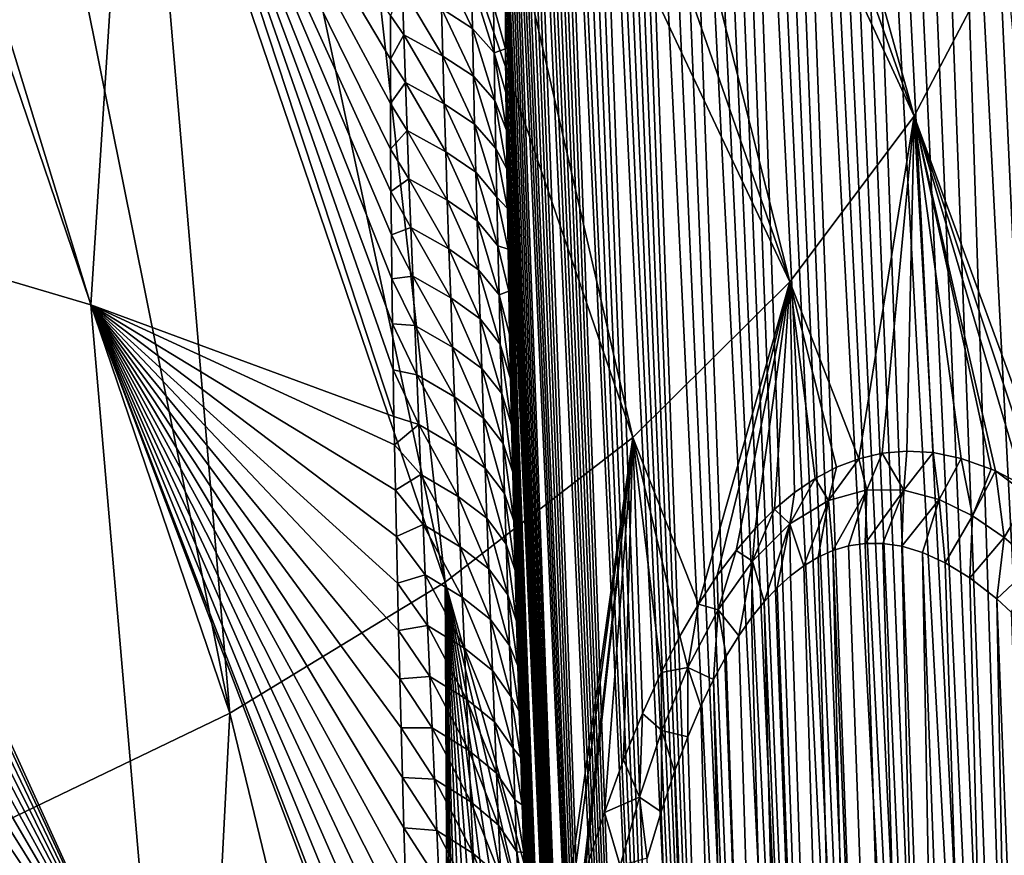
# Model space of a CAD drawing. Header units: metres. Extents: x -109 to 109, y -67 to 73.
# Tile 54 of 253: x -65.22 to -58.47, y -32.91 to -27.18. Entities that reach past the tile are written whole.
import ezdxf

# ---------------------------------------------------------------- set-up
doc = ezdxf.new("R2010")
doc.units = ezdxf.units.M
doc.layers.add('solid_508035_K244200000C76', color=7, linetype='CONTINUOUS')

msp = doc.modelspace()

# ---------------------------------------------------------------- linework, layer by layer
at = {"layer": 'solid_508035_K244200000C76'}
for points in [[(-59.801601, -47.217327, 47.367504), (-60.818428, -19.855118, 27.470608), (-60.913097, -19.904306, 27.789057)], [(-59.408489, -47.735115, 46.738983), (-60.72575, -19.829958, 27.188244), (-60.818428, -19.855118, 27.470608)], [(-59.801601, -47.217327, 47.367504), (-59.408489, -47.735115, 46.738983), (-60.818428, -19.855118, 27.470608)], [(-59.408489, -47.735115, 46.738983), (-60.635021, -19.824883, 26.936848), (-60.72575, -19.829958, 27.188244)], [(-59.408489, -47.735115, 46.738983), (-60.545956, -19.836731, 26.711639), (-60.635021, -19.824883, 26.936848)], [(-59.408489, -47.735115, 46.738983), (-60.458138, -19.863073, 26.50845), (-60.545956, -19.836731, 26.711639)], [(-59.408489, -47.735115, 46.738983), (-60.371311, -19.902184, 26.324406), (-60.458138, -19.863073, 26.50845)], [(-59.801601, -47.217327, 47.367504), (-60.913097, -19.904306, 27.789057), (-61.009693, -19.982815, 28.149986)], [(-58.977177, -48.205898, 46.103493), (-60.284946, -19.952999, 26.156672), (-60.371311, -19.902184, 26.324406)], [(-59.408489, -47.735115, 46.738983), (-58.977177, -48.205898, 46.103493), (-60.371311, -19.902184, 26.324406)], [(-59.801601, -47.217327, 47.367504), (-61.009693, -19.982815, 28.149986), (-61.107719, -20.096628, 28.559526)], [(-58.977177, -48.205898, 46.103493), (-60.198467, -20.014805, 26.002817), (-60.284946, -19.952999, 26.156672)], [(-58.977177, -48.205898, 46.103493), (-60.111397, -20.08721, 25.861088), (-60.198467, -20.014805, 26.002817)], [(-60.155888, -46.652489, 47.988354), (-61.107719, -20.096628, 28.559526), (-61.156925, -20.16902, 28.784269)], [(-60.155888, -46.652489, 47.988354), (-59.801601, -47.217327, 47.367504), (-61.107719, -20.096628, 28.559526)], [(-58.977177, -48.205898, 46.103493), (-60.02306, -20.170509, 25.72999), (-60.111397, -20.08721, 25.861088)], [(-60.155888, -46.652489, 47.988354), (-61.156925, -20.16902, 28.784269), (-61.206078, -20.252329, 29.022762)], [(-58.50816, -48.629436, 45.461651), (-59.932678, -20.265326, 25.608223), (-60.02306, -20.170509, 25.72999)], [(-58.977177, -48.205898, 46.103493), (-58.50816, -48.629436, 45.461651), (-60.02306, -20.170509, 25.72999)], [(-60.155888, -46.652489, 47.988354), (-61.206078, -20.252329, 29.022762), (-61.254974, -20.348263, 29.276205)], [(-58.50816, -48.629436, 45.461651), (-59.839478, -20.372482, 25.49482), (-59.932678, -20.265326, 25.608223)], [(-60.155888, -46.652489, 47.988354), (-61.254974, -20.348263, 29.276205), (-61.303497, -20.456844, 29.544641)], [(-58.50816, -48.629436, 45.461651), (-59.742702, -20.493275, 25.389378), (-59.839478, -20.372482, 25.49482)], [(-60.155888, -46.652489, 47.988354), (-61.303497, -20.456844, 29.544641), (-61.351452, -20.580156, 29.82963)], [(-58.50816, -48.629436, 45.461651), (-59.641388, -20.629593, 25.291683), (-59.742702, -20.493275, 25.389378)], [(-60.155888, -46.652489, 47.988354), (-61.351452, -20.580156, 29.82963), (-61.398708, -20.718237, 30.131229)], [(-58.50816, -48.629436, 45.461651), (-59.534401, -20.783751, 25.201681), (-59.641388, -20.629593, 25.291683)], [(-60.470509, -46.040325, 48.600643), (-61.398708, -20.718237, 30.131229), (-61.445065, -20.873323, 30.451115)], [(-60.470509, -46.040325, 48.600643), (-60.155888, -46.652489, 47.988354), (-61.398708, -20.718237, 30.131229)], [(-58.00174, -49.005234, 44.813946), (-59.420784, -20.958223, 25.119987), (-59.534401, -20.783751, 25.201681)], [(-58.50816, -48.629436, 45.461651), (-58.00174, -49.005234, 44.813946), (-59.534401, -20.783751, 25.201681)], [(-60.470509, -46.040325, 48.600643), (-61.445065, -20.873323, 30.451115), (-61.490383, -21.045464, 30.789345)], [(-58.00174, -49.005234, 44.813946), (-59.29924, -21.156536, 25.04756), (-59.420784, -20.958223, 25.119987)], [(-60.470509, -46.040325, 48.600643), (-61.490383, -21.045464, 30.789345), (-61.534405, -21.237244, 31.147724)], [(-58.00174, -49.005234, 44.813946), (-59.168171, -21.383135, 24.985756), (-59.29924, -21.156536, 25.04756)], [(-60.470509, -46.040325, 48.600643), (-61.534405, -21.237244, 31.147724), (-61.576996, -21.44874, 31.526333)], [(-59.083694, -27.841, 11.755968), (-61.229534, -21.825274, 8.954195), (-60.923206, -21.246058, 9.781403)], [(-58.465546, -26.656696, 13.44733), (-59.083694, -27.841, 11.755968), (-60.923206, -21.246058, 9.781403)], [(-58.00174, -49.005234, 44.813946), (-59.026138, -21.642635, 24.93663), (-59.168171, -21.383135, 24.985756)], [(-60.470509, -46.040325, 48.600643), (-61.576996, -21.44874, 31.526333), (-61.604446, -21.602413, 31.791174)], [(-60.744419, -45.380444, 49.203278), (-61.604446, -21.602413, 31.791174), (-61.631119, -21.765757, 32.065655)], [(-60.744419, -45.380444, 49.203278), (-60.470509, -46.040325, 48.600643), (-61.604446, -21.602413, 31.791174)], [(-58.00174, -49.005234, 44.813946), (-58.871342, -21.941141, 24.903011), (-59.026138, -21.642635, 24.93663)], [(-60.744419, -45.380444, 49.203278), (-61.631119, -21.765757, 32.065655), (-61.656918, -21.939724, 32.350414)], [(-59.083694, -27.841, 11.755968), (-61.601254, -22.391758, 8.145171), (-61.229534, -21.825274, 8.954195)], [(-60.744419, -45.380444, 49.203278), (-61.656918, -21.939724, 32.350414), (-61.681747, -22.125589, 32.64632)], [(-57.458031, -49.332512, 44.160713), (-58.701992, -22.285427, 24.888601), (-58.871342, -21.941141, 24.903011)], [(-58.00174, -49.005234, 44.813946), (-57.458031, -49.332512, 44.160713), (-58.871342, -21.941141, 24.903011)], [(-60.744419, -45.380444, 49.203278), (-61.681747, -22.125589, 32.64632), (-61.705601, -22.322557, 32.952858)], [(-57.458031, -49.332512, 44.160713), (-58.516747, -22.681969, 24.897881), (-58.701992, -22.285427, 24.888601)], [(-60.744419, -45.380444, 49.203278), (-61.705601, -22.322557, 32.952858), (-61.728374, -22.531855, 33.270809)], [(-59.937374, -28.976135, 10.134828), (-62.03677, -22.943085, 7.357794), (-61.601254, -22.391758, 8.145171)], [(-59.083694, -27.841, 11.755968), (-59.937374, -28.976135, 10.134828), (-61.601254, -22.391758, 8.145171)], [(-60.744419, -45.380444, 49.203278), (-61.728374, -22.531855, 33.270809), (-61.74995, -22.754883, 33.601089)], [(-57.458031, -49.332512, 44.160713), (-58.417866, -22.90202, 24.913189), (-58.516747, -22.681969, 24.897881)], [(-60.744419, -45.380444, 49.203278), (-61.74995, -22.754883, 33.601089), (-61.77034, -22.990704, 33.943111)], [(-59.937374, -28.976135, 10.134828), (-62.534222, -23.476894, 6.595436), (-62.03677, -22.943085, 7.357794)], [(-60.976418, -44.672165, 49.794971), (-61.77034, -22.990704, 33.943111), (-61.789417, -23.240866, 34.297829)], [(-60.976418, -44.672165, 49.794971), (-60.744419, -45.380444, 49.203278), (-61.77034, -22.990704, 33.943111)], [(-60.976418, -44.672165, 49.794971), (-61.789417, -23.240866, 34.297829), (-61.807056, -23.506916, 34.666206)], [(-61.015034, -30.046749, 8.605831), (-63.091476, -23.990898, 5.861361), (-62.534222, -23.476894, 6.595436)], [(-59.937374, -28.976135, 10.134828), (-61.015034, -30.046749, 8.605831), (-62.534222, -23.476894, 6.595436)], [(-60.976418, -44.672165, 49.794971), (-61.807056, -23.506916, 34.666206), (-61.823284, -23.78775, 35.047577)], [(-60.976418, -44.672165, 49.794971), (-61.823284, -23.78775, 35.047577), (-61.837948, -24.085335, 35.443096)], [(-66.948067, -28.479816, 46.191425), (-64.734833, -29.133976, 45.276669), (-66.348763, -23.857914, 40.866657)], [(-64.734833, -29.133976, 45.276669), (-64.435501, -24.491497, 39.961803), (-66.348763, -23.857914, 40.866657)], [(-62.302097, -31.038366, 7.189656), (-63.70615, -24.482899, 5.158713), (-63.091476, -23.990898, 5.861361)], [(-61.015034, -30.046749, 8.605831), (-62.302097, -31.038366, 7.189656), (-63.091476, -23.990898, 5.861361)], [(-60.976418, -44.672165, 49.794971), (-61.837948, -24.085335, 35.443096), (-61.847824, -24.320778, 35.749763)], [(-60.976418, -44.672165, 49.794971), (-61.847824, -24.320778, 35.749763), (-61.856792, -24.565687, 36.064442)], [(-64.734833, -29.133976, 45.276669), (-62.654301, -29.901806, 44.160835), (-64.435501, -24.491497, 39.961803)], [(-62.6791, -27.447638, 41.535393), (-62.678669, -27.149632, 41.198727), (-64.435501, -24.491497, 39.961803)], [(-62.678528, -27.752886, 41.875755), (-62.6791, -27.447638, 41.535393), (-64.435501, -24.491497, 39.961803)], [(-62.677097, -28.06579, 42.220295), (-62.678528, -27.752886, 41.875755), (-64.435501, -24.491497, 39.961803)], [(-62.675083, -28.356901, 42.537041), (-62.677097, -28.06579, 42.220295), (-64.435501, -24.491497, 39.961803)], [(-62.672367, -28.654095, 42.85675), (-62.675083, -28.356901, 42.537041), (-64.435501, -24.491497, 39.961803)], [(-62.668941, -28.957199, 43.179111), (-62.672367, -28.654095, 42.85675), (-64.435501, -24.491497, 39.961803)], [(-62.664776, -29.266039, 43.503811), (-62.668941, -28.957199, 43.179111), (-64.435501, -24.491497, 39.961803)], [(-62.659878, -29.580769, 43.830921), (-62.664776, -29.266039, 43.503811), (-64.435501, -24.491497, 39.961803)], [(-62.654301, -29.901806, 44.160835), (-62.659878, -29.580769, 43.830921), (-64.435501, -24.491497, 39.961803)], [(-62.302097, -31.038366, 7.189656), (-64.375603, -24.950787, 4.4905), (-63.70615, -24.482899, 5.158713)], [(-60.976418, -44.672165, 49.794971), (-61.856792, -24.565687, 36.064442), (-61.864788, -24.820795, 36.387524)], [(-61.165112, -43.914616, 50.374214), (-61.864788, -24.820795, 36.387524), (-61.871727, -25.087385, 36.719719)], [(-61.165112, -43.914616, 50.374214), (-60.976418, -44.672165, 49.794971), (-61.864788, -24.820795, 36.387524)], [(-63.781166, -31.937574, 5.905454), (-65.096977, -25.392557, 3.859585), (-64.375603, -24.950787, 4.4905)], [(-62.302097, -31.038366, 7.189656), (-63.781166, -31.937574, 5.905454), (-64.375603, -24.950787, 4.4905)], [(-61.165112, -43.914616, 50.374214), (-61.871727, -25.087385, 36.719719), (-61.877544, -25.366316, 37.061504)], [(-63.781166, -31.937574, 5.905454), (-65.86718, -25.806322, 3.268667), (-65.096977, -25.392557, 3.859585)], [(-61.165112, -43.914616, 50.374214), (-61.877544, -25.366316, 37.061504), (-61.882317, -25.656206, 37.412136)], [(-61.165112, -43.914616, 50.374214), (-61.882317, -25.656206, 37.412136), (-61.885967, -25.958113, 37.77216)], [(-63.781166, -31.937574, 5.905454), (-65.432236, -32.732212, 4.770591), (-65.86718, -25.806322, 3.268667)], [(-61.165112, -43.914616, 50.374214), (-61.885967, -25.958113, 37.77216), (-61.888401, -26.273611, 38.142395)], [(-61.165112, -43.914616, 50.374214), (-61.888401, -26.273611, 38.142395), (-61.889423, -26.536596, 38.446358)], [(-61.165112, -43.914616, 50.374214), (-61.889423, -26.536596, 38.446358), (-61.889694, -26.807739, 38.756618)], [(-58.093491, -30.535673, 13.363025), (-59.083694, -27.841, 11.755968), (-58.465546, -26.656696, 13.44733)], [(-62.116524, -27.237381, 40.320076), (-62.33691, -26.777294, 40.28146), (-62.328552, -27.101057, 40.639999)], [(-62.116524, -27.237381, 40.320076), (-62.123035, -26.912544, 39.960655), (-62.33691, -26.777294, 40.28146)], [(-61.165112, -43.914616, 50.374214), (-61.889694, -26.807739, 38.756618), (-61.889187, -27.087526, 39.073387)], [(-62.586559, -27.281275, 41.238602), (-62.597076, -26.955933, 40.881584), (-62.678669, -27.149632, 41.198727)], [(-62.319473, -27.427017, 40.996399), (-62.597076, -26.955933, 40.881584), (-62.586559, -27.281275, 41.238602)], [(-62.319473, -27.427017, 40.996399), (-62.328552, -27.101057, 40.639999), (-62.597076, -26.955933, 40.881584)], [(-61.967201, -27.404936, 39.982571), (-62.123035, -26.912544, 39.960655), (-62.116524, -27.237381, 40.320076)], [(-61.967201, -27.404936, 39.982571), (-61.971619, -27.079462, 39.622345), (-62.123035, -26.912544, 39.960655)], [(-61.971619, -27.079462, 39.622345), (-61.887833, -27.376934, 39.397121), (-61.889187, -27.087526, 39.073387)], [(-61.967201, -27.404936, 39.982571), (-61.887833, -27.376934, 39.397121), (-61.971619, -27.079462, 39.622345)], [(-61.165112, -43.914616, 50.374214), (-61.889187, -27.087526, 39.073387), (-61.887833, -27.376934, 39.397121)], [(-62.586559, -27.281275, 41.238602), (-62.678669, -27.149632, 41.198727), (-62.6791, -27.447638, 41.535393)], [(-62.10923, -27.564472, 40.677399), (-62.328552, -27.101057, 40.639999), (-62.319473, -27.427017, 40.996399)], [(-62.10923, -27.564472, 40.677399), (-62.116524, -27.237381, 40.320076), (-62.328552, -27.101057, 40.639999)], [(-62.57542, -27.608738, 41.593456), (-62.586559, -27.281275, 41.238602), (-62.6791, -27.447638, 41.535393)], [(-62.309727, -27.755117, 41.350693), (-62.586559, -27.281275, 41.238602), (-62.57542, -27.608738, 41.593456)], [(-62.309727, -27.755117, 41.350693), (-62.319473, -27.427017, 40.996399), (-62.586559, -27.281275, 41.238602)], [(-61.961929, -27.732725, 40.34074), (-62.116524, -27.237381, 40.320076), (-62.10923, -27.564472, 40.677399)], [(-61.961929, -27.732725, 40.34074), (-61.967201, -27.404936, 39.982571), (-62.116524, -27.237381, 40.320076)], [(-62.1012, -27.893757, 41.032654), (-62.319473, -27.427017, 40.996399), (-62.309727, -27.755117, 41.350693)], [(-62.1012, -27.893757, 41.032654), (-62.10923, -27.564472, 40.677399), (-62.319473, -27.427017, 40.996399)], [(-61.967201, -27.404936, 39.982571), (-61.885586, -27.676939, 39.728268), (-61.887833, -27.376934, 39.397121)], [(-61.967201, -27.404936, 39.982571), (-61.883003, -27.935532, 40.01012), (-61.885586, -27.676939, 39.728268)], [(-61.961929, -27.732725, 40.34074), (-61.883003, -27.935532, 40.01012), (-61.967201, -27.404936, 39.982571)], [(-61.165112, -43.914616, 50.374214), (-61.887833, -27.376934, 39.397121), (-61.885586, -27.676939, 39.728268)], [(-62.57542, -27.608738, 41.593456), (-62.6791, -27.447638, 41.535393), (-62.678528, -27.752886, 41.875755)], [(-61.955849, -28.062767, 40.696892), (-62.10923, -27.564472, 40.677399), (-62.1012, -27.893757, 41.032654)], [(-61.955849, -28.062767, 40.696892), (-61.961929, -27.732725, 40.34074), (-62.10923, -27.564472, 40.677399)], [(-62.563705, -27.938261, 41.946194), (-62.57542, -27.608738, 41.593456), (-62.678528, -27.752886, 41.875755)], [(-62.299366, -28.0853, 41.702919), (-62.57542, -27.608738, 41.593456), (-62.563705, -27.938261, 41.946194)], [(-62.299366, -28.0853, 41.702919), (-62.309727, -27.755117, 41.350693), (-62.57542, -27.608738, 41.593456)], [(-61.308899, -43.106895, 50.939213), (-61.885586, -27.676939, 39.728268), (-61.883003, -27.935532, 40.01012)], [(-61.308899, -43.106895, 50.939213), (-61.165112, -43.914616, 50.374214), (-61.885586, -27.676939, 39.728268)], [(-62.563705, -27.938261, 41.946194), (-62.678528, -27.752886, 41.875755), (-62.677097, -28.06579, 42.220295)], [(-62.092491, -28.225172, 41.38588), (-62.309727, -27.755117, 41.350693), (-62.299366, -28.0853, 41.702919)], [(-62.092491, -28.225172, 41.38588), (-62.1012, -27.893757, 41.032654), (-62.309727, -27.755117, 41.350693)], [(-61.961929, -27.732725, 40.34074), (-61.879848, -28.20072, 40.296795), (-61.883003, -27.935532, 40.01012)], [(-61.955849, -28.062767, 40.696892), (-61.879848, -28.20072, 40.296795), (-61.961929, -27.732725, 40.34074)], [(-61.94902, -28.394999, 41.051052), (-62.1012, -27.893757, 41.032654), (-62.092491, -28.225172, 41.38588)], [(-61.94902, -28.394999, 41.051052), (-61.955849, -28.062767, 40.696892), (-62.1012, -27.893757, 41.032654)], [(-59.465118, -30.19132, 10.863906), (-59.937374, -28.976135, 10.134828), (-59.083694, -27.841, 11.755968)], [(-59.304367, -30.153807, 11.131395), (-59.465118, -30.19132, 10.863906), (-59.083694, -27.841, 11.755968)], [(-59.134621, -30.138901, 11.421871), (-59.304367, -30.153807, 11.131395), (-59.083694, -27.841, 11.755968)], [(-58.954472, -30.149279, 11.738707), (-59.134621, -30.138901, 11.421871), (-59.083694, -27.841, 11.755968)], [(-58.762127, -30.189013, 12.086224), (-58.954472, -30.149279, 11.738707), (-59.083694, -27.841, 11.755968)], [(-58.555931, -30.262371, 12.468891), (-58.762127, -30.189013, 12.086224), (-59.083694, -27.841, 11.755968)], [(-58.525585, -30.275696, 12.526068), (-58.555931, -30.262371, 12.468891), (-59.083694, -27.841, 11.755968)], [(-58.333771, -30.375462, 12.892396), (-58.525585, -30.275696, 12.526068), (-59.083694, -27.841, 11.755968)], [(-58.215992, -30.449369, 13.121457), (-58.333771, -30.375462, 12.892396), (-59.083694, -27.841, 11.755968)], [(-58.093491, -30.535673, 13.363025), (-58.215992, -30.449369, 13.121457), (-59.083694, -27.841, 11.755968)], [(-62.551464, -28.269793, 42.296852), (-62.563705, -27.938261, 41.946194), (-62.677097, -28.06579, 42.220295)], [(-62.288437, -28.417507, 42.053116), (-62.563705, -27.938261, 41.946194), (-62.551464, -28.269793, 42.296852)], [(-62.288437, -28.417507, 42.053116), (-62.299366, -28.0853, 41.702919), (-62.563705, -27.938261, 41.946194)], [(-61.308899, -43.106895, 50.939213), (-61.883003, -27.935532, 40.01012), (-61.879848, -28.20072, 40.296795)], [(-62.551464, -28.269793, 42.296852), (-62.677097, -28.06579, 42.220295), (-62.675083, -28.356901, 42.537041)], [(-62.083157, -28.558662, 41.73711), (-62.299366, -28.0853, 41.702919), (-62.288437, -28.417507, 42.053116)], [(-62.083157, -28.558662, 41.73711), (-62.092491, -28.225172, 41.38588), (-62.299366, -28.0853, 41.702919)], [(-61.955849, -28.062767, 40.696892), (-61.876102, -28.472771, 40.588398), (-61.879848, -28.20072, 40.296795)], [(-61.94902, -28.394999, 41.051052), (-61.876102, -28.472771, 40.588398), (-61.955849, -28.062767, 40.696892)], [(-61.94149, -28.729359, 41.403248), (-62.092491, -28.225172, 41.38588), (-62.083157, -28.558662, 41.73711)], [(-61.94149, -28.729359, 41.403248), (-61.94902, -28.394999, 41.051052), (-62.092491, -28.225172, 41.38588)], [(-61.308899, -43.106895, 50.939213), (-61.879848, -28.20072, 40.296795), (-61.876102, -28.472771, 40.588398)], [(-62.538742, -28.603285, 42.64547), (-62.551464, -28.269793, 42.296852), (-62.675083, -28.356901, 42.537041)], [(-62.276981, -28.75169, 42.401321), (-62.551464, -28.269793, 42.296852), (-62.538742, -28.603285, 42.64547)], [(-62.276981, -28.75169, 42.401321), (-62.288437, -28.417507, 42.053116), (-62.551464, -28.269793, 42.296852)], [(-62.538742, -28.603285, 42.64547), (-62.675083, -28.356901, 42.537041), (-62.672367, -28.654095, 42.85675)], [(-62.073238, -28.894169, 42.086376), (-62.288437, -28.417507, 42.053116), (-62.276981, -28.75169, 42.401321)], [(-62.073238, -28.894169, 42.086376), (-62.083157, -28.558662, 41.73711), (-62.288437, -28.417507, 42.053116)], [(-61.94902, -28.394999, 41.051052), (-61.871735, -28.752401, 40.885231), (-61.876102, -28.472771, 40.588398)], [(-61.94149, -28.729359, 41.403248), (-61.871735, -28.752401, 40.885231), (-61.94902, -28.394999, 41.051052)], [(-64.283173, -34.347679, 49.882271), (-64.734833, -29.133976, 45.276669), (-66.948067, -28.479816, 46.191425)], [(-66.905319, -28.690325, 46.374172), (-64.283173, -34.347679, 49.882271), (-66.948067, -28.479816, 46.191425)], [(-61.308899, -43.106895, 50.939213), (-61.876102, -28.472771, 40.588398), (-61.871735, -28.752401, 40.885231)], [(-61.933315, -29.065784, 41.753513), (-62.083157, -28.558662, 41.73711), (-62.073238, -28.894169, 42.086376)], [(-61.933315, -29.065784, 41.753513), (-61.94149, -28.729359, 41.403248), (-62.083157, -28.558662, 41.73711)], [(-62.525578, -28.9387, 42.992073), (-62.538742, -28.603285, 42.64547), (-62.672367, -28.654095, 42.85675)], [(-62.265045, -29.087809, 42.747559), (-62.538742, -28.603285, 42.64547), (-62.525578, -28.9387, 42.992073)], [(-62.265045, -29.087809, 42.747559), (-62.276981, -28.75169, 42.401321), (-62.538742, -28.603285, 42.64547)], [(-66.905319, -28.690325, 46.374172), (-66.840096, -29.021219, 46.660599), (-64.283173, -34.347679, 49.882271)], [(-62.525578, -28.9387, 42.992073), (-62.672367, -28.654095, 42.85675), (-62.668941, -28.957199, 43.179111)], [(-62.062778, -29.231649, 42.433704), (-62.276981, -28.75169, 42.401321), (-62.265045, -29.087809, 42.747559)], [(-62.062778, -29.231649, 42.433704), (-62.073238, -28.894169, 42.086376), (-62.276981, -28.75169, 42.401321)], [(-61.94149, -28.729359, 41.403248), (-61.866703, -29.040323, 41.187599), (-61.871735, -28.752401, 40.885231)], [(-61.933315, -29.065784, 41.753513), (-61.866703, -29.040323, 41.187599), (-61.94149, -28.729359, 41.403248)], [(-61.308899, -43.106895, 50.939213), (-61.871735, -28.752401, 40.885231), (-61.866703, -29.040323, 41.187599)], [(-61.924534, -29.40423, 42.101871), (-62.073238, -28.894169, 42.086376), (-62.062778, -29.231649, 42.433704)], [(-61.924534, -29.40423, 42.101871), (-61.933315, -29.065784, 41.753513), (-62.073238, -28.894169, 42.086376)], [(-62.512001, -29.275995, 43.336693), (-62.525578, -28.9387, 42.992073), (-62.668941, -28.957199, 43.179111)], [(-62.512001, -29.275995, 43.336693), (-62.668941, -28.957199, 43.179111), (-62.664776, -29.266039, 43.503811)], [(-62.252659, -29.425821, 43.09185), (-62.525578, -28.9387, 42.992073), (-62.512001, -29.275995, 43.336693)], [(-62.252659, -29.425821, 43.09185), (-62.265045, -29.087809, 42.747559), (-62.525578, -28.9387, 42.992073)], [(-60.564503, -31.189997, 9.273806), (-61.015034, -30.046749, 8.605831), (-59.937374, -28.976135, 10.134828)], [(-60.436218, -30.994238, 9.43381), (-60.564503, -31.189997, 9.273806), (-59.937374, -28.976135, 10.134828)], [(-60.307011, -30.821434, 9.602806), (-60.436218, -30.994238, 9.43381), (-59.937374, -28.976135, 10.134828)], [(-60.176014, -30.669622, 9.78161), (-60.307011, -30.821434, 9.602806), (-59.937374, -28.976135, 10.134828)], [(-60.042622, -30.536936, 9.97086), (-60.176014, -30.669622, 9.78161), (-59.937374, -28.976135, 10.134828)], [(-59.905865, -30.422892, 10.171954), (-60.042622, -30.536936, 9.97086), (-59.937374, -28.976135, 10.134828)], [(-59.764656, -30.327238, 10.386637), (-59.905865, -30.422892, 10.171954), (-59.937374, -28.976135, 10.134828)], [(-59.61808, -30.249659, 10.616604), (-59.764656, -30.327238, 10.386637), (-59.937374, -28.976135, 10.134828)], [(-59.465118, -30.19132, 10.863906), (-59.61808, -30.249659, 10.616604), (-59.937374, -28.976135, 10.134828)], [(-66.840096, -29.021219, 46.660599), (-66.776451, -29.356377, 46.949688), (-64.283173, -34.347679, 49.882271)], [(-61.933315, -29.065784, 41.753513), (-61.860973, -29.337254, 41.4958), (-61.866703, -29.040323, 41.187599)], [(-61.308899, -43.106895, 50.939213), (-61.866703, -29.040323, 41.187599), (-61.860973, -29.337254, 41.4958)], [(-62.051811, -29.571062, 42.779118), (-62.265045, -29.087809, 42.747559), (-62.252659, -29.425821, 43.09185)], [(-62.051811, -29.571062, 42.779118), (-62.062778, -29.231649, 42.433704), (-62.265045, -29.087809, 42.747559)], [(-61.933315, -29.065784, 41.753513), (-61.854527, -29.643808, 41.810257), (-61.860973, -29.337254, 41.4958)], [(-61.924534, -29.40423, 42.101871), (-61.854527, -29.643808, 41.810257), (-61.933315, -29.065784, 41.753513)], [(-62.650654, -30.096754, 44.359383), (-62.654301, -29.901806, 44.160835), (-64.734833, -29.133976, 45.276669)], [(-62.644436, -30.408176, 44.673809), (-62.650654, -30.096754, 44.359383), (-64.734833, -29.133976, 45.276669)], [(-62.637661, -30.724562, 44.989876), (-62.644436, -30.408176, 44.673809), (-64.734833, -29.133976, 45.276669)], [(-62.630341, -31.045664, 45.30727), (-62.637661, -30.724562, 44.989876), (-64.734833, -29.133976, 45.276669)], [(-62.622475, -31.371361, 45.625797), (-62.630341, -31.045664, 45.30727), (-64.734833, -29.133976, 45.276669)], [(-62.61404, -31.702362, 45.946079), (-62.622475, -31.371361, 45.625797), (-64.734833, -29.133976, 45.276669)], [(-62.60508, -32.038525, 46.267914), (-62.61404, -31.702362, 45.946079), (-64.734833, -29.133976, 45.276669)], [(-62.595627, -32.37949, 46.590919), (-62.60508, -32.038525, 46.267914), (-64.734833, -29.133976, 45.276669)], [(-62.585724, -32.724892, 46.914703), (-62.595627, -32.37949, 46.590919), (-64.734833, -29.133976, 45.276669)], [(-62.575394, -33.074364, 47.238876), (-62.585724, -32.724892, 46.914703), (-64.734833, -29.133976, 45.276669)], [(-62.564667, -33.427631, 47.563152), (-62.575394, -33.074364, 47.238876), (-64.734833, -29.133976, 45.276669)], [(-62.553463, -33.78558, 47.888241), (-62.564667, -33.427631, 47.563152), (-64.734833, -29.133976, 45.276669)], [(-62.541821, -34.148148, 48.214039), (-62.553463, -33.78558, 47.888241), (-64.734833, -29.133976, 45.276669)], [(-62.529789, -34.514866, 48.540108), (-62.541821, -34.148148, 48.214039), (-64.734833, -29.133976, 45.276669)], [(-62.517426, -34.885265, 48.866005), (-62.529789, -34.514866, 48.540108), (-64.734833, -29.133976, 45.276669)], [(-62.513836, -34.991753, 48.959068), (-62.517426, -34.885265, 48.866005), (-64.734833, -29.133976, 45.276669)], [(-64.283173, -34.347679, 49.882271), (-62.513836, -34.991753, 48.959068), (-64.734833, -29.133976, 45.276669)], [(-61.915188, -29.74465, 42.448338), (-62.062778, -29.231649, 42.433704), (-62.051811, -29.571062, 42.779118)], [(-61.915188, -29.74465, 42.448338), (-61.924534, -29.40423, 42.101871), (-62.062778, -29.231649, 42.433704)], [(-62.498058, -29.615135, 43.679356), (-62.664776, -29.266039, 43.503811), (-62.659878, -29.580769, 43.830921)], [(-62.498058, -29.615135, 43.679356), (-62.512001, -29.275995, 43.336693), (-62.664776, -29.266039, 43.503811)], [(-62.239861, -29.765688, 43.434231), (-62.512001, -29.275995, 43.336693), (-62.498058, -29.615135, 43.679356)], [(-62.239861, -29.765688, 43.434231), (-62.252659, -29.425821, 43.09185), (-62.512001, -29.275995, 43.336693)], [(-66.776451, -29.356377, 46.949688), (-66.714485, -29.69552, 47.241158), (-64.283173, -34.347679, 49.882271)], [(-61.308899, -43.106895, 50.939213), (-61.860973, -29.337254, 41.4958), (-61.854527, -29.643808, 41.810257)], [(-62.040382, -29.912363, 43.122639), (-62.252659, -29.425821, 43.09185), (-62.239861, -29.765688, 43.434231)], [(-62.040382, -29.912363, 43.122639), (-62.051811, -29.571062, 42.779118), (-62.252659, -29.425821, 43.09185)], [(-61.924534, -29.40423, 42.101871), (-61.847427, -29.959724, 42.131535), (-61.854527, -29.643808, 41.810257)], [(-61.915188, -29.74465, 42.448338), (-61.847427, -29.959724, 42.131535), (-61.924534, -29.40423, 42.101871)], [(-62.483776, -29.956078, 44.020092), (-62.659878, -29.580769, 43.830921), (-62.654301, -29.901806, 44.160835)], [(-62.483776, -29.956078, 44.020092), (-62.498058, -29.615135, 43.679356), (-62.659878, -29.580769, 43.830921)], [(-61.905315, -30.087002, 42.792938), (-62.051811, -29.571062, 42.779118), (-62.040382, -29.912363, 43.122639)], [(-61.905315, -30.087002, 42.792938), (-61.915188, -29.74465, 42.448338), (-62.051811, -29.571062, 42.779118)], [(-62.226688, -30.107368, 43.774719), (-62.498058, -29.615135, 43.679356), (-62.483776, -29.956078, 44.020092)], [(-62.226688, -30.107368, 43.774719), (-62.239861, -29.765688, 43.434231), (-62.498058, -29.615135, 43.679356)], [(-61.308899, -43.106895, 50.939213), (-61.854527, -29.643808, 41.810257), (-61.847427, -29.959724, 42.131535)], [(-66.714485, -29.69552, 47.241158), (-66.654266, -30.038513, 47.534863), (-64.283173, -34.347679, 49.882271)], [(-62.028526, -30.255512, 43.464294), (-62.239861, -29.765688, 43.434231), (-62.226688, -30.107368, 43.774719)], [(-62.028526, -30.255512, 43.464294), (-62.040382, -29.912363, 43.122639), (-62.239861, -29.765688, 43.434231)], [(-61.915188, -29.74465, 42.448338), (-61.839668, -30.284517, 42.458908), (-61.847427, -29.959724, 42.131535)], [(-61.905315, -30.087002, 42.792938), (-61.839668, -30.284517, 42.458908), (-61.915188, -29.74465, 42.448338)], [(-62.483776, -29.956078, 44.020092), (-62.654301, -29.901806, 44.160835), (-62.650654, -30.096754, 44.359383)], [(-61.894955, -30.431238, 43.135693), (-62.040382, -29.912363, 43.122639), (-62.028526, -30.255512, 43.464294)], [(-61.894955, -30.431238, 43.135693), (-61.905315, -30.087002, 42.792938), (-62.040382, -29.912363, 43.122639)], [(-62.469196, -30.298786, 44.358929), (-62.483776, -29.956078, 44.020092), (-62.650654, -30.096754, 44.359383)], [(-62.213181, -30.450823, 44.113342), (-62.483776, -29.956078, 44.020092), (-62.469196, -30.298786, 44.358929)], [(-62.213181, -30.450823, 44.113342), (-62.226688, -30.107368, 43.774719), (-62.483776, -29.956078, 44.020092)], [(-61.308899, -43.106895, 50.939213), (-61.847427, -29.959724, 42.131535), (-61.839668, -30.284517, 42.458908)], [(-66.654266, -30.038513, 47.534863), (-66.595711, -30.386093, 47.831398), (-64.283173, -34.347679, 49.882271)], [(-61.541355, -33.753014, 8.40343), (-62.302097, -31.038366, 7.189656), (-61.015034, -30.046749, 8.605831)], [(-61.474419, -33.495621, 8.436426), (-61.541355, -33.753014, 8.40343), (-61.015034, -30.046749, 8.605831)], [(-61.359947, -33.091602, 8.50464), (-61.474419, -33.495621, 8.436426), (-61.015034, -30.046749, 8.605831)], [(-61.341198, -33.029533, 8.51713), (-61.359947, -33.091602, 8.50464), (-61.015034, -30.046749, 8.605831)], [(-61.209309, -32.62011, 8.614133), (-61.341198, -33.029533, 8.51713), (-61.015034, -30.046749, 8.605831)], [(-61.078621, -32.259705, 8.724949), (-61.209309, -32.62011, 8.614133), (-61.015034, -30.046749, 8.605831)], [(-60.949139, -31.941582, 8.847424), (-61.078621, -32.259705, 8.724949), (-61.015034, -30.046749, 8.605831)], [(-60.820564, -31.659952, 8.980197), (-60.949139, -31.941582, 8.847424), (-61.015034, -30.046749, 8.605831)], [(-60.692513, -31.410816, 9.122474), (-60.820564, -31.659952, 8.980197), (-61.015034, -30.046749, 8.605831)], [(-60.564503, -31.189997, 9.273806), (-60.692513, -31.410816, 9.122474), (-61.015034, -30.046749, 8.605831)], [(-62.469196, -30.298786, 44.358929), (-62.650654, -30.096754, 44.359383), (-62.644436, -30.408176, 44.673809)], [(-62.016281, -30.600466, 43.8041), (-62.226688, -30.107368, 43.774719), (-62.213181, -30.450823, 44.113342)], [(-62.016281, -30.600466, 43.8041), (-62.028526, -30.255512, 43.464294), (-62.226688, -30.107368, 43.774719)], [(-61.905315, -30.087002, 42.792938), (-61.831245, -30.617739, 42.791485), (-61.839668, -30.284517, 42.458908)], [(-61.894955, -30.431238, 43.135693), (-61.831245, -30.617739, 42.791485), (-61.905315, -30.087002, 42.792938)], [(-59.673168, -30.477507, 10.547241), (-59.61808, -30.249659, 10.616604), (-59.465118, -30.19132, 10.863906)], [(-59.409973, -30.404537, 10.97447), (-59.673168, -30.477507, 10.547241), (-59.465118, -30.19132, 10.863906)], [(-59.409973, -30.404537, 10.97447), (-59.465118, -30.19132, 10.863906), (-59.304367, -30.153807, 11.131395)], [(-59.155842, -30.407984, 11.408737), (-59.409973, -30.404537, 10.97447), (-59.304367, -30.153807, 11.131395)], [(-59.155842, -30.407984, 11.408737), (-59.304367, -30.153807, 11.131395), (-59.134621, -30.138901, 11.421871)], [(-59.155842, -30.407984, 11.408737), (-59.134621, -30.138901, 11.421871), (-58.954472, -30.149279, 11.738707)], [(-58.913822, -30.472204, 11.840697), (-59.155842, -30.407984, 11.408737), (-58.954472, -30.149279, 11.738707)], [(-58.913822, -30.472204, 11.840697), (-58.954472, -30.149279, 11.738707), (-58.762127, -30.189013, 12.086224)], [(-58.684055, -30.584015, 12.266608), (-58.913822, -30.472204, 11.840697), (-58.762127, -30.189013, 12.086224)], [(-58.684055, -30.584015, 12.266608), (-58.762127, -30.189013, 12.086224), (-58.555931, -30.262371, 12.468891)], [(-61.884144, -30.777317, 43.47662), (-62.028526, -30.255512, 43.464294), (-62.016281, -30.600466, 43.8041)], [(-61.884144, -30.777317, 43.47662), (-61.894955, -30.431238, 43.135693), (-62.028526, -30.255512, 43.464294)], [(-59.673168, -30.477507, 10.547241), (-59.764656, -30.327238, 10.386637), (-59.61808, -30.249659, 10.616604)], [(-58.684055, -30.584015, 12.266608), (-58.555931, -30.262371, 12.468891), (-58.525585, -30.275696, 12.526068)], [(-62.454342, -30.643232, 44.695881), (-62.469196, -30.298786, 44.358929), (-62.644436, -30.408176, 44.673809)], [(-62.19936, -30.796022, 44.450123), (-62.469196, -30.298786, 44.358929), (-62.454342, -30.643232, 44.695881)], [(-62.19936, -30.796022, 44.450123), (-62.213181, -30.450823, 44.113342), (-62.469196, -30.298786, 44.358929)], [(-61.308899, -43.106895, 50.939213), (-61.839668, -30.284517, 42.458908), (-61.831245, -30.617739, 42.791485)], [(-59.938435, -30.63949, 10.142037), (-59.905865, -30.422892, 10.171954), (-59.764656, -30.327238, 10.386637)], [(-59.673168, -30.477507, 10.547241), (-59.938435, -30.63949, 10.142037), (-59.764656, -30.327238, 10.386637)], [(-58.465801, -30.73278, 12.684776), (-58.684055, -30.584015, 12.266608), (-58.525585, -30.275696, 12.526068)], [(-58.296703, -30.445299, 12.959856), (-58.525585, -30.275696, 12.526068), (-58.333771, -30.375462, 12.892396)], [(-58.465801, -30.73278, 12.684776), (-58.525585, -30.275696, 12.526068), (-58.296703, -30.445299, 12.959856)], [(-66.595711, -30.386093, 47.831398), (-66.538879, -30.738104, 48.130573), (-64.283173, -34.347679, 49.882271)], [(-59.409973, -30.404537, 10.97447), (-59.642197, -30.822445, 10.733907), (-59.673168, -30.477507, 10.547241)], [(-59.409973, -30.404537, 10.97447), (-59.535172, -30.790405, 10.909534), (-59.642197, -30.822445, 10.733907)], [(-59.409973, -30.404537, 10.97447), (-59.421398, -30.773264, 11.101705), (-59.535172, -30.790405, 10.909534)], [(-59.155842, -30.407984, 11.408737), (-59.421398, -30.773264, 11.101705), (-59.409973, -30.404537, 10.97447)], [(-62.454342, -30.643232, 44.695881), (-62.644436, -30.408176, 44.673809), (-62.637661, -30.724562, 44.989876)], [(-62.003674, -30.947193, 44.142082), (-62.213181, -30.450823, 44.113342), (-62.19936, -30.796022, 44.450123)], [(-62.003674, -30.947193, 44.142082), (-62.016281, -30.600466, 43.8041), (-62.213181, -30.450823, 44.113342)], [(-61.894955, -30.431238, 43.135693), (-61.822166, -30.958952, 43.128376), (-61.831245, -30.617739, 42.791485)], [(-61.884144, -30.777317, 43.47662), (-61.822166, -30.958952, 43.128376), (-61.894955, -30.431238, 43.135693)], [(-59.938435, -30.63949, 10.142037), (-60.042622, -30.536936, 9.97086), (-59.905865, -30.422892, 10.171954)], [(-59.155842, -30.407984, 11.408737), (-59.299522, -30.772995, 11.313403), (-59.421398, -30.773264, 11.101705)], [(-59.155842, -30.407984, 11.408737), (-59.168301, -30.792322, 11.547681), (-59.299522, -30.772995, 11.313403)], [(-58.913822, -30.472204, 11.840697), (-59.168301, -30.792322, 11.547681), (-59.155842, -30.407984, 11.408737)], [(-58.913822, -30.472204, 11.840697), (-59.026012, -30.835018, 11.80882), (-59.168301, -30.792322, 11.547681)], [(-58.913822, -30.472204, 11.840697), (-58.870987, -30.905716, 12.101303), (-59.026012, -30.835018, 11.80882)], [(-58.684055, -30.584015, 12.266608), (-58.870987, -30.905716, 12.101303), (-58.913822, -30.472204, 11.840697)], [(-58.257889, -30.911015, 13.095126), (-58.465801, -30.73278, 12.684776), (-58.296703, -30.445299, 12.959856)], [(-60.194489, -30.893974, 9.778786), (-60.176014, -30.669622, 9.78161), (-60.042622, -30.536936, 9.97086)], [(-59.938435, -30.63949, 10.142037), (-60.194489, -30.893974, 9.778786), (-60.042622, -30.536936, 9.97086)], [(-59.673168, -30.477507, 10.547241), (-59.840733, -30.92593, 10.422213), (-59.938435, -30.63949, 10.142037)], [(-59.673168, -30.477507, 10.547241), (-59.743763, -30.867962, 10.572089), (-59.840733, -30.92593, 10.422213)], [(-59.673168, -30.477507, 10.547241), (-59.642197, -30.822445, 10.733907), (-59.743763, -30.867962, 10.572089)], [(-61.872917, -31.125204, 43.815739), (-62.016281, -30.600466, 43.8041), (-62.003674, -30.947193, 44.142082)], [(-61.872917, -31.125204, 43.815739), (-61.884144, -30.777317, 43.47662), (-62.016281, -30.600466, 43.8041)], [(-58.684055, -30.584015, 12.266608), (-58.701645, -31.009899, 12.429706), (-58.870987, -30.905716, 12.101303)], [(-58.465801, -30.73278, 12.684776), (-58.701645, -31.009899, 12.429706), (-58.684055, -30.584015, 12.266608)], [(-62.439243, -30.989389, 45.030968), (-62.454342, -30.643232, 44.695881), (-62.637661, -30.724562, 44.989876)], [(-62.185257, -31.142939, 44.785069), (-62.454342, -30.643232, 44.695881), (-62.439243, -30.989389, 45.030968)], [(-62.185257, -31.142939, 44.785069), (-62.19936, -30.796022, 44.450123), (-62.454342, -30.643232, 44.695881)], [(-61.308899, -43.106895, 50.939213), (-61.831245, -30.617739, 42.791485), (-61.822166, -30.958952, 43.128376)], [(-60.194489, -30.893974, 9.778786), (-60.307011, -30.821434, 9.602806), (-60.176014, -30.669622, 9.78161)], [(-59.938435, -30.63949, 10.142037), (-60.113068, -31.173672, 10.028532), (-60.194489, -30.893974, 9.778786)], [(-59.938435, -30.63949, 10.142037), (-60.024521, -31.078491, 10.151855), (-60.113068, -31.173672, 10.028532)], [(-59.938435, -30.63949, 10.142037), (-59.93401, -30.996044, 10.282652), (-60.024521, -31.078491, 10.151855)], [(-59.938435, -30.63949, 10.142037), (-59.840733, -30.92593, 10.422213), (-59.93401, -30.996044, 10.282652)], [(-66.538879, -30.738104, 48.130573), (-66.483849, -31.094158, 48.431995), (-64.283173, -34.347679, 49.882271)], [(-62.439243, -30.989389, 45.030968), (-62.637661, -30.724562, 44.989876), (-62.630341, -31.045664, 45.30727)], [(-58.465801, -30.73278, 12.684776), (-58.516525, -31.154268, 12.798965), (-58.701645, -31.009899, 12.429706)], [(-58.257889, -30.911015, 13.095126), (-58.516525, -31.154268, 12.798965), (-58.465801, -30.73278, 12.684776)], [(-61.990734, -31.295664, 44.478249), (-62.19936, -30.796022, 44.450123), (-62.185257, -31.142939, 44.785069)], [(-61.990734, -31.295664, 44.478249), (-62.003674, -30.947193, 44.142082), (-62.19936, -30.796022, 44.450123)], [(-61.884144, -30.777317, 43.47662), (-61.812439, -31.307711, 43.468689), (-61.822166, -30.958952, 43.128376)], [(-61.872917, -31.125204, 43.815739), (-61.812439, -31.307711, 43.468689), (-61.884144, -30.777317, 43.47662)], [(-58.508377, -59.352436, 30.147657), (-59.642197, -30.822445, 10.733907), (-59.535172, -30.790405, 10.909534)], [(-58.508377, -59.352436, 30.147657), (-59.535172, -30.790405, 10.909534), (-59.421398, -30.773264, 11.101705)], [(-58.508377, -59.352436, 30.147657), (-59.421398, -30.773264, 11.101705), (-59.299522, -30.772995, 11.313403)], [(-58.508377, -59.352436, 30.147657), (-59.299522, -30.772995, 11.313403), (-59.168301, -30.792322, 11.547681)], [(-58.508377, -59.352436, 30.147657), (-59.168301, -30.792322, 11.547681), (-59.026012, -30.835018, 11.80882)], [(-60.42971, -31.229136, 9.473852), (-60.436218, -30.994238, 9.43381), (-60.307011, -30.821434, 9.602806)], [(-60.194489, -30.893974, 9.778786), (-60.42971, -31.229136, 9.473852), (-60.307011, -30.821434, 9.602806)], [(-58.977356, -59.810677, 29.530155), (-59.840733, -30.92593, 10.422213), (-59.743763, -30.867962, 10.572089)], [(-58.977356, -59.810677, 29.530155), (-59.743763, -30.867962, 10.572089), (-59.642197, -30.822445, 10.733907)], [(-58.508377, -59.352436, 30.147657), (-58.977356, -59.810677, 29.530155), (-59.642197, -30.822445, 10.733907)], [(-58.001953, -58.872311, 30.722361), (-59.026012, -30.835018, 11.80882), (-58.870987, -30.905716, 12.101303)], [(-58.001953, -58.872311, 30.722361), (-58.508377, -59.352436, 30.147657), (-59.026012, -30.835018, 11.80882)], [(-61.861301, -31.474863, 44.153061), (-62.003674, -30.947193, 44.142082), (-61.990734, -31.295664, 44.478249)], [(-61.861301, -31.474863, 44.153061), (-61.872917, -31.125204, 43.815739), (-62.003674, -30.947193, 44.142082)], [(-60.194489, -30.893974, 9.778786), (-60.286888, -31.406527, 9.801156), (-60.42971, -31.229136, 9.473852)], [(-60.194489, -30.893974, 9.778786), (-60.200306, -31.282511, 9.911836), (-60.286888, -31.406527, 9.801156)], [(-60.194489, -30.893974, 9.778786), (-60.113068, -31.173672, 10.028532), (-60.200306, -31.282511, 9.911836)], [(-58.977356, -59.810677, 29.530155), (-59.93401, -30.996044, 10.282652), (-59.840733, -30.92593, 10.422213)], [(-58.001953, -58.872311, 30.722361), (-58.870987, -30.905716, 12.101303), (-58.701645, -31.009899, 12.429706)], [(-58.257889, -30.911015, 13.095126), (-58.41766, -31.24394, 13.000504), (-58.516525, -31.154268, 12.798965)], [(-62.423927, -31.337227, 45.364212), (-62.439243, -30.989389, 45.030968), (-62.630341, -31.045664, 45.30727)], [(-62.170898, -31.491541, 45.118202), (-62.439243, -30.989389, 45.030968), (-62.423927, -31.337227, 45.364212)], [(-62.170898, -31.491541, 45.118202), (-62.185257, -31.142939, 44.785069), (-62.439243, -30.989389, 45.030968)], [(-61.308899, -43.106895, 50.939213), (-61.822166, -30.958952, 43.128376), (-61.812439, -31.307711, 43.468689)], [(-60.42971, -31.229136, 9.473852), (-60.564503, -31.189997, 9.273806), (-60.436218, -30.994238, 9.43381)], [(-58.977356, -59.810677, 29.530155), (-60.024521, -31.078491, 10.151855), (-59.93401, -30.996044, 10.282652)], [(-58.001953, -58.872311, 30.722361), (-58.701645, -31.009899, 12.429706), (-58.516525, -31.154268, 12.798965)], [(-62.266899, -38.185635, 8.599404), (-63.781166, -31.937574, 5.905454), (-62.302097, -31.038366, 7.189656)], [(-62.423927, -31.337227, 45.364212), (-62.630341, -31.045664, 45.30727), (-62.622475, -31.371361, 45.625797)], [(-62.264191, -38.159615, 8.595386), (-62.266899, -38.185635, 8.599404), (-62.302097, -31.038366, 7.189656)], [(-62.223427, -37.780231, 8.539476), (-62.264191, -38.159615, 8.595386), (-62.302097, -31.038366, 7.189656)], [(-62.219028, -37.740395, 8.533884), (-62.223427, -37.780231, 8.539476), (-62.302097, -31.038366, 7.189656)], [(-62.181988, -37.4193, 8.491453), (-62.219028, -37.740395, 8.533884), (-62.302097, -31.038366, 7.189656)], [(-62.139641, -37.076733, 8.451242), (-62.181988, -37.4193, 8.491453), (-62.302097, -31.038366, 7.189656)], [(-62.075432, -36.59267, 8.402987), (-62.139641, -37.076733, 8.451242), (-62.302097, -31.038366, 7.189656)], [(-62.009956, -36.143929, 8.368863), (-62.075432, -36.59267, 8.402987), (-62.302097, -31.038366, 7.189656)], [(-61.94392, -35.725937, 8.346526), (-62.009956, -36.143929, 8.368863), (-62.302097, -31.038366, 7.189656)], [(-61.877262, -35.337158, 8.335126), (-61.94392, -35.725937, 8.346526), (-62.302097, -31.038366, 7.189656)], [(-61.810265, -34.975132, 8.333346), (-61.877262, -35.337158, 8.335126), (-62.302097, -31.038366, 7.189656)], [(-61.743118, -34.637226, 8.340026), (-61.810265, -34.975132, 8.333346), (-62.302097, -31.038366, 7.189656)], [(-61.67572, -34.32233, 8.354641), (-61.743118, -34.637226, 8.340026), (-62.302097, -31.038366, 7.189656)], [(-61.608521, -34.027802, 8.375867), (-61.67572, -34.32233, 8.354641), (-62.302097, -31.038366, 7.189656)], [(-61.541355, -33.753014, 8.40343), (-61.608521, -34.027802, 8.375867), (-62.302097, -31.038366, 7.189656)], [(-58.977356, -59.810677, 29.530155), (-60.113068, -31.173672, 10.028532), (-60.024521, -31.078491, 10.151855)], [(-66.483849, -31.094158, 48.431995), (-66.430702, -31.453865, 48.735291), (-64.283173, -34.347679, 49.882271)], [(-61.977489, -31.645845, 44.812622), (-62.185257, -31.142939, 44.785069), (-62.170898, -31.491541, 45.118202)], [(-61.977489, -31.645845, 44.812622), (-61.990734, -31.295664, 44.478249), (-62.185257, -31.142939, 44.785069)], [(-61.872917, -31.125204, 43.815739), (-61.803596, -31.612669, 43.762936), (-61.812439, -31.307711, 43.468689)], [(-61.861301, -31.474863, 44.153061), (-61.803596, -31.612669, 43.762936), (-61.872917, -31.125204, 43.815739)], [(-60.63752, -31.624172, 9.23284), (-60.692513, -31.410816, 9.122474), (-60.564503, -31.189997, 9.273806)], [(-60.42971, -31.229136, 9.473852), (-60.63752, -31.624172, 9.23284), (-60.564503, -31.189997, 9.273806)], [(-59.408604, -60.246769, 28.870468), (-60.200306, -31.282511, 9.911836), (-60.113068, -31.173672, 10.028532)], [(-58.977356, -59.810677, 29.530155), (-59.408604, -60.246769, 28.870468), (-60.113068, -31.173672, 10.028532)], [(-57.458202, -58.370365, 31.253391), (-58.516525, -31.154268, 12.798965), (-58.41766, -31.24394, 13.000504)], [(-57.458202, -58.370365, 31.253391), (-58.001953, -58.872311, 30.722361), (-58.516525, -31.154268, 12.798965)], [(-60.42971, -31.229136, 9.473852), (-60.460571, -31.708118, 9.596047), (-60.63752, -31.624172, 9.23284)], [(-60.42971, -31.229136, 9.473852), (-60.373497, -31.547667, 9.69592), (-60.460571, -31.708118, 9.596047)], [(-60.42971, -31.229136, 9.473852), (-60.286888, -31.406527, 9.801156), (-60.373497, -31.547667, 9.69592)], [(-59.408604, -60.246769, 28.870468), (-60.286888, -31.406527, 9.801156), (-60.200306, -31.282511, 9.911836)], [(-62.408421, -31.68672, 45.695629), (-62.423927, -31.337227, 45.364212), (-62.622475, -31.371361, 45.625797)], [(-62.156315, -31.841801, 45.449543), (-62.423927, -31.337227, 45.364212), (-62.408421, -31.68672, 45.695629)], [(-62.156315, -31.841801, 45.449543), (-62.170898, -31.491541, 45.118202), (-62.423927, -31.337227, 45.364212)], [(-61.849331, -31.826267, 44.488598), (-61.990734, -31.295664, 44.478249), (-61.977489, -31.645845, 44.812622)], [(-61.849331, -31.826267, 44.488598), (-61.861301, -31.474863, 44.153061), (-61.990734, -31.295664, 44.478249)], [(-61.406025, -42.24786, 51.487896), (-61.812439, -31.307711, 43.468689), (-61.803596, -31.612669, 43.762936)], [(-61.406025, -42.24786, 51.487896), (-61.308899, -43.106895, 50.939213), (-61.812439, -31.307711, 43.468689)], [(-62.408421, -31.68672, 45.695629), (-62.622475, -31.371361, 45.625797), (-62.61404, -31.702362, 45.946079)], [(-60.63752, -31.624172, 9.23284), (-60.820564, -31.659952, 8.980197), (-60.692513, -31.410816, 9.122474)], [(-59.408604, -60.246769, 28.870468), (-60.373497, -31.547667, 9.69592), (-60.286888, -31.406527, 9.801156)], [(-66.430702, -31.453865, 48.735291), (-66.379509, -31.816828, 49.040077), (-64.283173, -34.347679, 49.882271)], [(-61.861301, -31.474863, 44.153061), (-61.794273, -31.924519, 44.06134), (-61.803596, -31.612669, 43.762936)], [(-61.849331, -31.826267, 44.488598), (-61.794273, -31.924519, 44.06134), (-61.861301, -31.474863, 44.153061)], [(-61.96397, -31.997711, 45.14521), (-62.170898, -31.491541, 45.118202), (-62.156315, -31.841801, 45.449543)], [(-61.96397, -31.997711, 45.14521), (-61.977489, -31.645845, 44.812622), (-62.170898, -31.491541, 45.118202)], [(-59.408604, -60.246769, 28.870468), (-60.460571, -31.708118, 9.596047), (-60.373497, -31.547667, 9.69592)], [(-61.406025, -42.24786, 51.487896), (-61.803596, -31.612669, 43.762936), (-61.794273, -31.924519, 44.06134)], [(-62.392746, -32.037834, 46.025238), (-62.408421, -31.68672, 45.695629), (-62.61404, -31.702362, 45.946079)], [(-62.141525, -32.193691, 45.779099), (-62.408421, -31.68672, 45.695629), (-62.392746, -32.037834, 46.025238)], [(-62.141525, -32.193691, 45.779099), (-62.156315, -31.841801, 45.449543), (-62.408421, -31.68672, 45.695629)], [(-61.837025, -32.179382, 44.822369), (-61.977489, -31.645845, 44.812622), (-61.96397, -31.997711, 45.14521)], [(-61.837025, -32.179382, 44.822369), (-61.849331, -31.826267, 44.488598), (-61.977489, -31.645845, 44.812622)], [(-60.816723, -32.058079, 9.052274), (-60.949139, -31.941582, 8.847424), (-60.820564, -31.659952, 8.980197)], [(-60.63752, -31.624172, 9.23284), (-60.816723, -32.058079, 9.052274), (-60.820564, -31.659952, 8.980197)], [(-60.63752, -31.624172, 9.23284), (-60.637764, -32.099674, 9.413777), (-60.816723, -32.058079, 9.052274)], [(-60.63752, -31.624172, 9.23284), (-60.54847, -31.890757, 9.501879), (-60.637764, -32.099674, 9.413777)], [(-60.63752, -31.624172, 9.23284), (-60.460571, -31.708118, 9.596047), (-60.54847, -31.890757, 9.501879)], [(-62.392746, -32.037834, 46.025238), (-62.61404, -31.702362, 45.946079), (-62.60508, -32.038525, 46.267914)], [(-59.80167, -60.660244, 28.169008), (-60.54847, -31.890757, 9.501879), (-60.460571, -31.708118, 9.596047)], [(-59.408604, -60.246769, 28.870468), (-59.80167, -60.660244, 28.169008), (-60.460571, -31.708118, 9.596047)], [(-66.379509, -31.816828, 49.040077), (-66.330338, -32.182743, 49.346077), (-64.283173, -34.347679, 49.882271)], [(-61.849331, -31.826267, 44.488598), (-61.7845, -32.242714, 44.363346), (-61.794273, -31.924519, 44.06134)], [(-61.837025, -32.179382, 44.822369), (-61.7845, -32.242714, 44.363346), (-61.849331, -31.826267, 44.488598)], [(-61.950199, -32.351227, 45.476032), (-62.156315, -31.841801, 45.449543), (-62.141525, -32.193691, 45.779099)], [(-61.950199, -32.351227, 45.476032), (-61.96397, -31.997711, 45.14521), (-62.156315, -31.841801, 45.449543)], [(-59.80167, -60.660244, 28.169008), (-60.637764, -32.099674, 9.413777), (-60.54847, -31.890757, 9.501879)], [(-64.150223, -39.104858, 7.290443), (-65.432236, -32.732212, 4.770591), (-63.781166, -31.937574, 5.905454)], [(-62.266899, -38.185635, 8.599404), (-64.150223, -39.104858, 7.290443), (-63.781166, -31.937574, 5.905454)], [(-61.406025, -42.24786, 51.487896), (-61.794273, -31.924519, 44.06134), (-61.7845, -32.242714, 44.363346)], [(-60.970276, -32.515343, 8.923011), (-61.078621, -32.259705, 8.724949), (-60.949139, -31.941582, 8.847424)], [(-60.816723, -32.058079, 9.052274), (-60.970276, -32.515343, 8.923011), (-60.949139, -31.941582, 8.847424)], [(-61.824421, -32.534176, 45.154381), (-61.96397, -31.997711, 45.14521), (-61.950199, -32.351227, 45.476032)], [(-61.824421, -32.534176, 45.154381), (-61.837025, -32.179382, 44.822369), (-61.96397, -31.997711, 45.14521)], [(-62.376934, -32.390549, 46.353058), (-62.392746, -32.037834, 46.025238), (-62.60508, -32.038525, 46.267914)], [(-62.376934, -32.390549, 46.353058), (-62.60508, -32.038525, 46.267914), (-62.595627, -32.37949, 46.590919)], [(-62.126564, -32.54718, 46.106895), (-62.392746, -32.037834, 46.025238), (-62.376934, -32.390549, 46.353058)], [(-62.126564, -32.54718, 46.106895), (-62.141525, -32.193691, 45.779099), (-62.392746, -32.037834, 46.025238)], [(-60.816723, -32.058079, 9.052274), (-60.821621, -32.614761, 9.259853), (-60.970276, -32.515343, 8.923011)], [(-60.816723, -32.058079, 9.052274), (-60.72876, -32.339264, 9.332623), (-60.821621, -32.614761, 9.259853)], [(-60.816723, -32.058079, 9.052274), (-60.637764, -32.099674, 9.413777), (-60.72876, -32.339264, 9.332623)], [(-59.80167, -60.660244, 28.169008), (-60.72876, -32.339264, 9.332623), (-60.637764, -32.099674, 9.413777)], [(-66.330338, -32.182743, 49.346077), (-66.28315, -32.552486, 49.654011), (-64.283173, -34.347679, 49.882271)], [(-61.936211, -32.706367, 45.805103), (-62.141525, -32.193691, 45.779099), (-62.126564, -32.54718, 46.106895)], [(-61.936211, -32.706367, 45.805103), (-61.950199, -32.351227, 45.476032), (-62.141525, -32.193691, 45.779099)], [(-61.837025, -32.179382, 44.822369), (-61.774296, -32.566444, 44.668003), (-61.7845, -32.242714, 44.363346)], [(-61.824421, -32.534176, 45.154381), (-61.774296, -32.566444, 44.668003), (-61.837025, -32.179382, 44.822369)], [(-61.406025, -42.24786, 51.487896), (-61.7845, -32.242714, 44.363346), (-61.774296, -32.566444, 44.668003)], [(-60.970276, -32.515343, 8.923011), (-61.209309, -32.62011, 8.614133), (-61.078621, -32.259705, 8.724949)], [(-61.811543, -32.890621, 45.484653), (-61.950199, -32.351227, 45.476032), (-61.936211, -32.706367, 45.805103)], [(-61.811543, -32.890621, 45.484653), (-61.824421, -32.534176, 45.154381), (-61.950199, -32.351227, 45.476032)], [(-59.80167, -60.660244, 28.169008), (-60.821621, -32.614761, 9.259853), (-60.72876, -32.339264, 9.332623)], [(-62.361, -32.744843, 46.679096), (-62.595627, -32.37949, 46.590919), (-62.585724, -32.724892, 46.914703)], [(-62.361, -32.744843, 46.679096), (-62.376934, -32.390549, 46.353058), (-62.595627, -32.37949, 46.590919)], [(-62.111443, -32.902252, 46.432938), (-62.376934, -32.390549, 46.353058), (-62.361, -32.744843, 46.679096)], [(-62.111443, -32.902252, 46.432938), (-62.126564, -32.54718, 46.106895), (-62.376934, -32.390549, 46.353058)], [(-66.28315, -32.552486, 49.654011), (-66.237976, -32.926003, 49.963799), (-64.283173, -34.347679, 49.882271)], [(-61.92202, -33.063107, 46.132431), (-62.126564, -32.54718, 46.106895), (-62.111443, -32.902252, 46.432938)], [(-61.92202, -33.063107, 46.132431), (-61.936211, -32.706367, 45.805103), (-62.126564, -32.54718, 46.106895)], [(-61.824421, -32.534176, 45.154381), (-61.763702, -32.894901, 44.97438), (-61.774296, -32.566444, 44.668003)], [(-61.811543, -32.890621, 45.484653), (-61.763702, -32.894901, 44.97438), (-61.824421, -32.534176, 45.154381)], [(-61.406025, -42.24786, 51.487896), (-61.774296, -32.566444, 44.668003), (-61.763702, -32.894901, 44.97438)], [(-60.970276, -32.515343, 8.923011), (-61.101959, -32.986252, 8.836096), (-61.209309, -32.62011, 8.614133)], [(-60.970276, -32.515343, 8.923011), (-60.916492, -32.932957, 9.197527), (-61.101959, -32.986252, 8.836096)], [(-60.970276, -32.515343, 8.923011), (-60.821621, -32.614761, 9.259853), (-60.916492, -32.932957, 9.197527)], [(-61.101959, -32.986252, 8.836096), (-61.341198, -33.029533, 8.51713), (-61.209309, -32.62011, 8.614133)], [(-59.80167, -60.660244, 28.169008), (-60.916492, -32.932957, 9.197527), (-60.821621, -32.614761, 9.259853)], [(-64.150223, -39.104858, 7.290443), (-66.212021, -39.885887, 6.175017), (-65.432236, -32.732212, 4.770591)], [(-62.344967, -33.100697, 47.003365), (-62.585724, -32.724892, 46.914703), (-62.575394, -33.074364, 47.238876)], [(-62.344967, -33.100697, 47.003365), (-62.361, -32.744843, 46.679096), (-62.585724, -32.724892, 46.914703)], [(-62.096188, -33.258881, 46.757236), (-62.361, -32.744843, 46.679096), (-62.344967, -33.100697, 47.003365)], [(-62.096188, -33.258881, 46.757236), (-62.111443, -32.902252, 46.432938), (-62.361, -32.744843, 46.679096)], [(-61.798412, -33.248692, 45.81319), (-61.936211, -32.706367, 45.805103), (-61.92202, -33.063107, 46.132431)], [(-61.798412, -33.248692, 45.81319), (-61.811543, -32.890621, 45.484653), (-61.936211, -32.706367, 45.805103)], [(-61.907646, -33.421425, 46.458023), (-62.111443, -32.902252, 46.432938), (-62.096188, -33.258881, 46.757236)], [(-61.907646, -33.421425, 46.458023), (-61.92202, -33.063107, 46.132431), (-62.111443, -32.902252, 46.432938)], [(-61.811543, -32.890621, 45.484653), (-61.75275, -33.227268, 45.28154), (-61.763702, -32.894901, 44.97438)], [(-61.798412, -33.248692, 45.81319), (-61.75275, -33.227268, 45.28154), (-61.811543, -32.890621, 45.484653)], [(-61.406025, -42.24786, 51.487896), (-61.763702, -32.894901, 44.97438), (-61.75275, -33.227268, 45.28154)]]:
    msp.add_3dface(points, dxfattribs=at)

doc.saveas('drawing.dxf')
